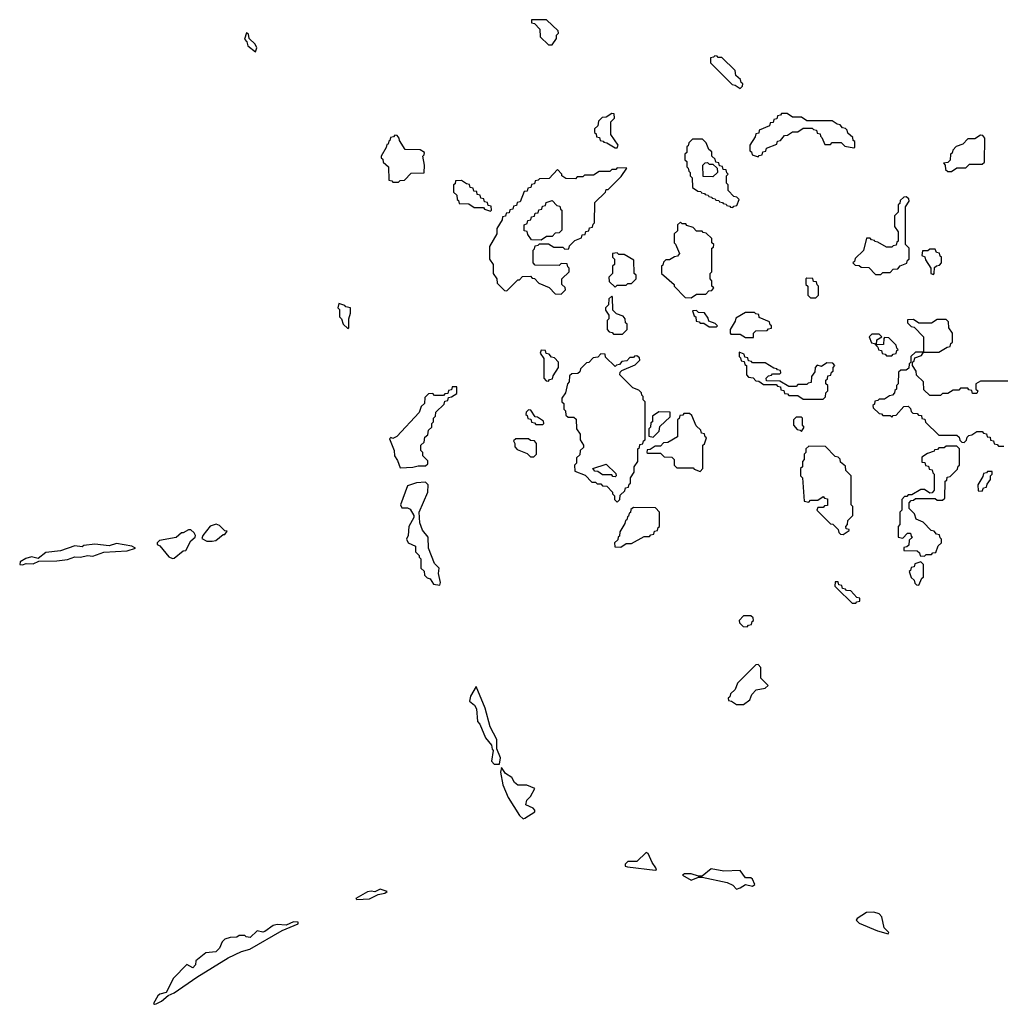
# Model space of a CAD drawing. Extents: x 2895860 to 3052244, y 542080 to 918683.
# Tile 56 of 133: x 2920800 to 2926225, y 724090 to 729540. Entities that reach past the tile are written whole.
import ezdxf

# ---------------------------------------------------------------- set-up
doc = ezdxf.new("R2010")
doc.units = 0

msp = doc.modelspace()

# ---------------------------------------------------------------- linework, layer by layer
at = {"layer": '0CON05XD'}
for points in [[(2923745, 729400), (2923770, 729435), (2923770, 729455), (2923780, 729465), (2923778.3, 729478.3), (2923715, 729540), (2923631.7, 729538.3), (2923631.7, 729521.7), (2923648.3, 729518.3), (2923678.3, 729488.3), (2923680, 729445), (2923725, 729400), (2923745, 729400)], [(2922105, 729362.5), (2922112.5, 729385), (2922103.3, 729405), (2922070, 729435), (2922065, 729460), (2922055, 729467.5), (2922043, 729433), (2922057, 729417), (2922062.5, 729395), (2922105, 729362.5)], [(2924785, 729160), (2924798.3, 729171.7), (2924800, 729185), (2924791.7, 729191.7), (2924788.3, 729208.3), (2924761.7, 729231.7), (2924758.3, 729258.3), (2924685, 729330), (2924665, 729330), (2924658.3, 729338.3), (2924645, 729340), (2924638.3, 729331.7), (2924621.7, 729328.3), (2924621.7, 729301.7), (2924741.7, 729181.7), (2924758.3, 729178.3), (2924785, 729160)], [(2924105, 728830), (2924110, 728845), (2924070, 728905), (2924070, 728975), (2924090, 728995), (2924088.3, 729018.3), (2924075, 729020), (2924045, 729000), (2924021.7, 728998.3), (2924001.7, 728978.3), (2923998.3, 728951.7), (2923980, 728935), (2923980, 728915), (2923988.3, 728908.3), (2923991.7, 728891.7), (2924008.3, 728888.3), (2924011.7, 728871.7), (2924028.3, 728868.3), (2924031.7, 728861.7), (2924048.3, 728858.3), (2924095, 728830), (2924105, 728830)], [(2924885, 728780), (2924891.7, 728788.3), (2924908.3, 728791.7), (2924911.7, 728808.3), (2924928.3, 728811.7), (2924931.7, 728828.3), (2924988.3, 728851.7), (2924991.7, 728868.3), (2925008.3, 728871.7), (2925031.7, 728898.3), (2925048.3, 728901.7), (2925075, 728920), (2925105, 728920), (2925135, 728940), (2925185, 728940), (2925191.7, 728931.7), (2925208.3, 728928.3), (2925211.7, 728911.7), (2925228.3, 728908.3), (2925230, 728895), (2925238.3, 728888.3), (2925255, 728850), (2925285, 728850), (2925295, 728860), (2925345, 728860), (2925365, 728840), (2925415, 728830), (2925420, 728835), (2925420, 728865), (2925411.7, 728871.7), (2925408.3, 728888.3), (2925381.7, 728911.7), (2925378.3, 728928.3), (2925368.3, 728938.3), (2925351.7, 728941.7), (2925338.3, 728958.3), (2925321.7, 728961.7), (2925295, 728980), (2925155, 728980), (2925125, 729000), (2925075, 729000), (2925045, 729020), (2925015, 729020), (2925008.3, 729011.7), (2924991.7, 729008.3), (2924988.3, 728991.7), (2924971.7, 728988.3), (2924968.3, 728971.7), (2924951.7, 728968.3), (2924948.3, 728951.7), (2924891.7, 728928.3), (2924888.3, 728911.7), (2924871.7, 728908.3), (2924868.3, 728891.7), (2924840, 728845), (2924840, 728815), (2924848.3, 728808.3), (2924851.7, 728791.7), (2924885, 728780)], [(2922895, 728640), (2922905, 728650), (2922928.3, 728651.7), (2922965, 728690), (2923038.3, 728691.7), (2923040, 728735), (2923030, 728785), (2923038.3, 728791.7), (2923040, 728805), (2923015, 728820), (2922931.7, 728821.7), (2922901.7, 728871.7), (2922900, 728885), (2922888.3, 728898.3), (2922875, 728900), (2922868.3, 728891.7), (2922851.7, 728888.3), (2922848.3, 728871.7), (2922841.7, 728868.3), (2922838.3, 728851.7), (2922831.7, 728848.3), (2922828.3, 728831.7), (2922800, 728785), (2922800, 728775), (2922808.3, 728768.3), (2922811.7, 728751.7), (2922840, 728725), (2922841.7, 728651.7), (2922858.3, 728648.3), (2922865, 728640), (2922895, 728640)], [(2925955, 728700), (2925985, 728720), (2926035, 728720), (2926055, 728740), (2926125, 728740), (2926138.3, 728751.7), (2926140, 728885), (2926128.3, 728898.3), (2926115, 728900), (2926085, 728880), (2926045, 728880), (2926018.3, 728851.7), (2925981.7, 728838.3), (2925961.7, 728818.3), (2925958.3, 728801.7), (2925950, 728795), (2925948.3, 728761.7), (2925935, 728750), (2925910, 728745), (2925920, 728735), (2925921.7, 728711.7), (2925935, 728700), (2925955, 728700)], [(2924745, 728500), (2924751.7, 728508.3), (2924768.3, 728511.7), (2924780, 728545), (2924768.3, 728558.3), (2924751.7, 728561.7), (2924720, 728595), (2924720, 728625), (2924710, 728635), (2924710, 728675), (2924720, 728685), (2924711.7, 728691.7), (2924708.3, 728708.3), (2924691.7, 728711.7), (2924688.3, 728728.3), (2924671.7, 728731.7), (2924668.3, 728748.3), (2924651.7, 728751.7), (2924648.3, 728768.3), (2924630, 728785), (2924628.3, 728808.3), (2924611.7, 728821.7), (2924598.3, 728858.3), (2924578.3, 728878.3), (2924521.7, 728878.3), (2924501.7, 728858.3), (2924498.3, 728841.7), (2924491.7, 728838.3), (2924490, 728805), (2924480, 728795), (2924480, 728765), (2924490, 728755), (2924490, 728725), (2924498.3, 728718.3), (2924501.7, 728701.7), (2924510, 728695), (2924510, 728675), (2924520, 728665), (2924521.7, 728611.7), (2924551.7, 728591.7), (2924568.3, 728588.3), (2924571.7, 728581.7), (2924588.3, 728578.3), (2924591.7, 728571.7), (2924608.3, 728568.3), (2924611.7, 728561.7), (2924628.3, 728558.3), (2924631.7, 728551.7), (2924648.3, 728548.3), (2924651.7, 728541.7), (2924668.3, 728538.3), (2924671.7, 728531.7), (2924688.3, 728528.3), (2924691.7, 728521.7), (2924708.3, 728518.3), (2924711.7, 728511.7), (2924728.3, 728508.3), (2924731.7, 728501.7), (2924745, 728500)], [(2923795, 728020), (2923820, 728045), (2923818.3, 728058.3), (2923800, 728075), (2923800, 728105), (2923840, 728145), (2923840, 728165), (2923831.7, 728171.7), (2923828.3, 728188.3), (2923795, 728190), (2923785, 728180), (2923651.7, 728181.7), (2923640, 728195), (2923640, 728265), (2923648.3, 728271.7), (2923651.7, 728288.3), (2923668.3, 728291.7), (2923675, 728300), (2923725, 728300), (2923755, 728280), (2923805, 728280), (2923815, 728270), (2923838.3, 728271.7), (2923841.7, 728288.3), (2923871.7, 728318.3), (2923908.3, 728331.7), (2923911.7, 728348.3), (2923928.3, 728351.7), (2923931.7, 728368.3), (2923948.3, 728371.7), (2923951.7, 728388.3), (2923968.3, 728391.7), (2923971.7, 728408.3), (2923980, 728415), (2923981.7, 728528.3), (2924040, 728585), (2924045, 728600), (2924055, 728600), (2924128.3, 728671.7), (2924158.3, 728718.3), (2924105, 728720), (2924098.3, 728711.7), (2924075, 728710), (2924065, 728700), (2924005, 728700), (2923975, 728680), (2923925, 728680), (2923915, 728670), (2923885, 728670), (2923875, 728660), (2923821.7, 728661.7), (2923800, 728675), (2923800, 728685), (2923775, 728710), (2923728.3, 728661.7), (2923675, 728660), (2923668.3, 728651.7), (2923651.7, 728648.3), (2923648.3, 728631.7), (2923631.7, 728628.3), (2923628.3, 728611.7), (2923611.7, 728608.3), (2923608.3, 728591.7), (2923591.7, 728588.3), (2923568.3, 728531.7), (2923551.7, 728528.3), (2923548.3, 728511.7), (2923531.7, 728508.3), (2923528.3, 728491.7), (2923511.7, 728488.3), (2923508.3, 728471.7), (2923491.7, 728468.3), (2923488.3, 728451.7), (2923471.7, 728448.3), (2923468.3, 728431.7), (2923440, 728385), (2923440, 728355), (2923400, 728285), (2923400, 728215), (2923420, 728185), (2923420, 728135), (2923440, 728105), (2923441.7, 728081.7), (2923481.7, 728041.7), (2923495, 728040), (2923555, 728100), (2923565, 728100), (2923581.7, 728118.3), (2923625, 728120), (2923635, 728110), (2923648.3, 728108.3), (2923671.7, 728081.7), (2923728.3, 728058.3), (2923761.7, 728021.7), (2923795, 728020)], [(2924635, 728670), (2924581.7, 728671.7), (2924580, 728735), (2924591.7, 728748.3), (2924605, 728750), (2924615, 728740), (2924635, 728740), (2924658.3, 728718.3), (2924660, 728695), (2924635, 728670)], [(2923405, 728480), (2923410, 728485), (2923408.3, 728508.3), (2923391.7, 728511.7), (2923388.3, 728528.3), (2923371.7, 728531.7), (2923368.3, 728548.3), (2923351.7, 728551.7), (2923348.3, 728568.3), (2923331.7, 728571.7), (2923328.3, 728588.3), (2923311.7, 728591.7), (2923308.3, 728608.3), (2923291.7, 728611.7), (2923288.3, 728628.3), (2923271.7, 728631.7), (2923245, 728650), (2923211.7, 728648.3), (2923208.3, 728631.7), (2923200, 728625), (2923200, 728585), (2923218.3, 728568.3), (2923220, 728545), (2923228.3, 728538.3), (2923231.7, 728521.7), (2923285, 728520), (2923315, 728500), (2923365, 728500), (2923371.7, 728491.7), (2923405, 728480)], [(2925565, 728130), (2925575, 728140), (2925615, 728140), (2925631.7, 728158.3), (2925658.3, 728161.7), (2925671.7, 728178.3), (2925708.3, 728191.7), (2925711.7, 728208.3), (2925720, 728215), (2925720, 728275), (2925700, 728295), (2925700, 728505), (2925720, 728535), (2925718.3, 728548.3), (2925705, 728560), (2925691.7, 728558.3), (2925671.7, 728538.3), (2925668.3, 728521.7), (2925660, 728515), (2925660, 728475), (2925640, 728455), (2925640, 728395), (2925660, 728365), (2925660, 728315), (2925651.7, 728308.3), (2925648.3, 728291.7), (2925631.7, 728288.3), (2925625, 728280), (2925595, 728280), (2925548.3, 728308.3), (2925531.7, 728311.7), (2925528.3, 728318.3), (2925511.7, 728321.7), (2925505, 728330), (2925485, 728330), (2925468.3, 728261.7), (2925421.7, 728218.3), (2925418.3, 728201.7), (2925410, 728195), (2925421.7, 728181.7), (2925445, 728180), (2925455, 728170), (2925498.3, 728168.3), (2925535, 728130), (2925565, 728130)], [(2923685, 728320), (2923631.7, 728321.7), (2923611.7, 728351.7), (2923608.3, 728368.3), (2923591.7, 728371.7), (2923590, 728405), (2923608.3, 728411.7), (2923611.7, 728428.3), (2923628.3, 728431.7), (2923631.7, 728448.3), (2923648.3, 728451.7), (2923651.7, 728468.3), (2923668.3, 728471.7), (2923671.7, 728488.3), (2923688.3, 728491.7), (2923691.7, 728508.3), (2923708.3, 728511.7), (2923711.7, 728528.3), (2923745, 728540), (2923771.7, 728511.7), (2923788.3, 728508.3), (2923791.7, 728491.7), (2923800, 728485), (2923800, 728375), (2923785, 728360), (2923761.7, 728358.3), (2923745, 728340), (2923715, 728340), (2923685, 728320)], [(2924515, 728000), (2924545, 728020), (2924595, 728020), (2924611.7, 728038.3), (2924628.3, 728041.7), (2924640, 728055), (2924630, 728065), (2924630, 728095), (2924620, 728105), (2924620, 728135), (2924630, 728145), (2924630, 728275), (2924638.3, 728281.7), (2924640, 728295), (2924630, 728305), (2924628.3, 728328.3), (2924598.3, 728358.3), (2924581.7, 728361.7), (2924575, 728370), (2924545, 728370), (2924525, 728390), (2924491.7, 728401.7), (2924485, 728410), (2924465, 728410), (2924455, 728420), (2924440, 728405), (2924438.3, 728371.7), (2924420, 728355), (2924420, 728305), (2924428.3, 728298.3), (2924450, 728245), (2924438.3, 728231.7), (2924421.7, 728228.3), (2924395, 728210), (2924375, 728210), (2924361.7, 728198.3), (2924358.3, 728181.7), (2924350, 728175), (2924350, 728135), (2924420, 728075), (2924420, 728065), (2924481.7, 728001.7), (2924515, 728000)], [(2924095, 728060), (2924105, 728070), (2924155, 728070), (2924165, 728080), (2924185, 728080), (2924210, 728105), (2924210, 728125), (2924200, 728135), (2924198.3, 728208.3), (2924145, 728240), (2924115, 728240), (2924105, 728250), (2924080, 728245), (2924080, 728225), (2924090, 728215), (2924090, 728185), (2924080, 728175), (2924080, 728135), (2924060, 728115), (2924061.7, 728091.7), (2924095, 728060)], [(2925855, 728130), (2925860, 728135), (2925861.7, 728168.3), (2925871.7, 728178.3), (2925888.3, 728181.7), (2925900, 728195), (2925900, 728225), (2925891.7, 728231.7), (2925888.3, 728248.3), (2925871.7, 728251.7), (2925865, 728270), (2925835, 728270), (2925825, 728260), (2925795, 728260), (2925790, 728235), (2925808.3, 728228.3), (2925811.7, 728211.7), (2925840, 728165), (2925840, 728135), (2925855, 728130)], [(2925205, 728000), (2925220, 728015), (2925220, 728065), (2925211.7, 728071.7), (2925208.3, 728088.3), (2925191.7, 728091.7), (2925188.3, 728108.3), (2925155, 728110), (2925150, 728105), (2925150, 728075), (2925160, 728065), (2925160, 728015), (2925175, 728000), (2925205, 728000)], [(2922615, 727830), (2922620, 727835), (2922620, 727885), (2922630, 727915), (2922630, 727945), (2922605, 727950), (2922598.3, 727958.3), (2922565, 727970), (2922560, 727945), (2922570, 727935), (2922570, 727895), (2922580, 727885), (2922590, 727855), (2922615, 727830)], [(2924135, 727800), (2924160, 727825), (2924160, 727855), (2924151.7, 727861.7), (2924150, 727885), (2924138.3, 727898.3), (2924101.7, 727911.7), (2924081.7, 727931.7), (2924080, 728005), (2924075, 728010), (2924060, 727995), (2924058.3, 727961.7), (2924040, 727945), (2924041.7, 727931.7), (2924060, 727905), (2924060, 727885), (2924050, 727875), (2924050, 727825), (2924061.7, 727811.7), (2924078.3, 727808.3), (2924085, 727800), (2924135, 727800)], [(2924655, 727840), (2924660, 727845), (2924648.3, 727858.3), (2924611.7, 727871.7), (2924608.3, 727888.3), (2924588.3, 727918.3), (2924555, 727920), (2924545, 727930), (2924521.7, 727928.3), (2924531.7, 727901.7), (2924540, 727895), (2924541.7, 727871.7), (2924558.3, 727868.3), (2924565, 727860), (2924585, 727860), (2924615, 727840), (2924655, 727840)], [(2924860, 727780), (2924860, 727805), (2924871.7, 727818.3), (2924935, 727820), (2924941.7, 727828.3), (2924958.3, 727831.7), (2924960, 727845), (2924951.7, 727851.7), (2924948.3, 727868.3), (2924891.7, 727891.7), (2924888.3, 727908.3), (2924871.7, 727911.7), (2924865, 727920), (2924815, 727920), (2924761.7, 727888.3), (2924758.3, 727871.7), (2924730, 727825), (2924730, 727805), (2924735, 727800), (2924785, 727800), (2924815, 727780), (2924855, 727780), (2924860, 727780)], [(2925885, 727700), (2925931.7, 727728.3), (2925948.3, 727731.7), (2925951.7, 727748.3), (2925960, 727755), (2925960, 727805), (2925940, 727835), (2925938.3, 727868.3), (2925925, 727880), (2925875, 727880), (2925845, 727860), (2925775, 727860), (2925745, 727880), (2925711.7, 727878.3), (2925711.7, 727861.7), (2925731.7, 727841.7), (2925748.3, 727838.3), (2925800, 727785), (2925800, 727700), (2925885, 727700)], [(2925540, 727740), (2925541.7, 727768.3), (2925570, 727785), (2925555, 727800), (2925515, 727800), (2925500, 727785), (2925511.7, 727751.7), (2925528.3, 727748.3), (2925535, 727740), (2925540, 727740)], [(2925625, 727680), (2925631.7, 727688.3), (2925648.3, 727691.7), (2925651.7, 727708.3), (2925660, 727715), (2925651.7, 727721.7), (2925648.3, 727738.3), (2925608.3, 727778.3), (2925585, 727780), (2925580, 727775), (2925578.3, 727741.7), (2925540, 727740), (2925540, 727735), (2925548.3, 727728.3), (2925551.7, 727711.7), (2925568.3, 727708.3), (2925571.7, 727691.7), (2925588.3, 727688.3), (2925595, 727680), (2925625, 727680)], [(2923725, 727540), (2923731.7, 727548.3), (2923748.3, 727551.7), (2923751.7, 727568.3), (2923780, 727615), (2923780, 727645), (2923758.3, 727668.3), (2923741.7, 727671.7), (2923728.3, 727688.3), (2923711.7, 727691.7), (2923708.3, 727708.3), (2923685, 727710), (2923680, 727695), (2923700, 727665), (2923700, 727555), (2923711.7, 727541.7), (2923725, 727540)], [(2924105, 726870), (2924120, 726885), (2924121.7, 726908.3), (2924148.3, 726931.7), (2924151.7, 726948.3), (2924168.3, 726951.7), (2924171.7, 726968.3), (2924180, 726975), (2924180, 727005), (2924200, 727035), (2924200, 727065), (2924220, 727095), (2924220, 727165), (2924228.3, 727171.7), (2924231.7, 727188.3), (2924248.3, 727191.7), (2924251.7, 727208.3), (2924260, 727215), (2924260, 727425), (2924250, 727435), (2924250, 727455), (2924241.7, 727461.7), (2924240, 727475), (2924225, 727490), (2924191.7, 727501.7), (2924120, 727575), (2924121.7, 727588.3), (2924131.7, 727598.3), (2924205, 727630), (2924230, 727655), (2924228.3, 727668.3), (2924215, 727680), (2924201.7, 727678.3), (2924195, 727670), (2924175, 727670), (2924158.3, 727651.7), (2924131.7, 727648.3), (2924118.3, 727631.7), (2924101.7, 727628.3), (2924095, 727620), (2924041.7, 727671.7), (2924038.3, 727688.3), (2924015, 727690), (2923998.3, 727671.7), (2923971.7, 727668.3), (2923948.3, 727641.7), (2923935, 727640), (2923901.7, 727608.3), (2923898.3, 727591.7), (2923888.3, 727581.7), (2923855, 727580), (2923841.7, 727568.3), (2923840, 727535), (2923830, 727525), (2923820, 727475), (2923800, 727445), (2923800, 727425), (2923810, 727415), (2923810, 727385), (2923820, 727375), (2923821.7, 727351.7), (2923835, 727340), (2923865, 727340), (2923878.3, 727328.3), (2923880, 727275), (2923900, 727245), (2923900, 727215), (2923920, 727185), (2923918.3, 727171.7), (2923900, 727155), (2923898.3, 727131.7), (2923880, 727115), (2923880, 727085), (2923870, 727075), (2923871.7, 727041.7), (2923928.3, 727018.3), (2923965, 726980), (2923985, 726980), (2923995, 726970), (2924015, 726970), (2924025, 726960), (2924048.3, 726958.3), (2924080, 726925), (2924080, 726915), (2924090, 726905), (2924090, 726885), (2924105, 726870)], [(2925245, 727440), (2925258.3, 727451.7), (2925260, 727475), (2925270, 727485), (2925270, 727515), (2925260, 727525), (2925260, 727545), (2925268.3, 727551.7), (2925271.7, 727568.3), (2925288.3, 727571.7), (2925291.7, 727588.3), (2925300, 727595), (2925300, 727615), (2925310, 727625), (2925298.3, 727638.3), (2925265, 727640), (2925235, 727620), (2925211.7, 727628.3), (2925200, 727615), (2925198.3, 727591.7), (2925180, 727565), (2925178.3, 727531.7), (2925161.7, 727528.3), (2925155, 727520), (2925105, 727520), (2925095, 727510), (2925055, 727510), (2925005, 727540), (2924931.7, 727541.7), (2924930, 727555), (2924941.7, 727568.3), (2924958.3, 727571.7), (2924965, 727580), (2925005, 727580), (2925010, 727585), (2925008.3, 727598.3), (2924991.7, 727601.7), (2924988.3, 727608.3), (2924971.7, 727611.7), (2924925, 727640), (2924855, 727640), (2924848.3, 727648.3), (2924831.7, 727651.7), (2924828.3, 727668.3), (2924811.7, 727671.7), (2924808.3, 727688.3), (2924780, 727700), (2924780, 727675), (2924788.3, 727668.3), (2924791.7, 727651.7), (2924808.3, 727648.3), (2924811.7, 727631.7), (2924820, 727625), (2924820, 727575), (2924831.7, 727561.7), (2924858.3, 727558.3), (2924871.7, 727541.7), (2924888.3, 727538.3), (2924915, 727520), (2924985, 727520), (2924991.7, 727511.7), (2925008.3, 727508.3), (2925011.7, 727491.7), (2925028.3, 727488.3), (2925031.7, 727471.7), (2925048.3, 727468.3), (2925055, 727460), (2925105, 727460), (2925135, 727440), (2925245, 727440)], [(2926445, 727540), (2926115, 727540), (2926090, 727525), (2926090, 727495), (2926100, 727485), (2926095, 727470), (2926071.7, 727471.7), (2926068.3, 727488.3), (2926051.7, 727491.7), (2926045, 727500), (2926005, 727500), (2925995, 727490), (2925965, 727490), (2925935, 727470), (2925905, 727470), (2925895, 727460), (2925835, 727460), (2925801.7, 727491.7), (2925800, 727535), (2925761.7, 727571.7), (2925760, 727595), (2925740, 727625), (2925740, 727645), (2925748.3, 727651.7), (2925751.7, 727668.3), (2925788.3, 727681.7), (2925800, 727700), (2925755, 727700), (2925730, 727675), (2925730, 727645), (2925720, 727635), (2925718.3, 727611.7), (2925705, 727600), (2925675, 727600), (2925661.7, 727588.3), (2925660, 727525), (2925650, 727515), (2925650, 727495), (2925641.7, 727488.3), (2925640, 727475), (2925628.3, 727461.7), (2925611.7, 727458.3), (2925585, 727440), (2925555, 727440), (2925548.3, 727431.7), (2925531.7, 727428.3), (2925528.3, 727411.7), (2925520, 727405), (2925521.7, 727391.7), (2925555, 727360), (2925568.3, 727358.3), (2925575, 727350), (2925615, 727350), (2925625, 727340), (2925631.7, 727348.3), (2925648.3, 727351.7), (2925691.7, 727398.3), (2925715, 727400), (2925728.3, 727388.3), (2925731.7, 727371.7), (2925741.7, 727361.7), (2925765, 727360), (2925771.7, 727351.7), (2925788.3, 727348.3), (2925791.7, 727331.7), (2925808.3, 727328.3), (2925811.7, 727311.7), (2925885, 727240), (2925985, 727240), (2925998.3, 727228.3), (2926001.7, 727211.7), (2926011.7, 727201.7), (2926025, 727200), (2926038.3, 727211.7), (2926041.7, 727228.3), (2926051.7, 727238.3), (2926068.3, 727241.7), (2926095, 727260), (2926125, 727260), (2926131.7, 727251.7), (2926148.3, 727248.3), (2926151.7, 727231.7), (2926168.3, 727228.3), (2926171.7, 727211.7), (2926188.3, 727208.3), (2926191.7, 727191.7), (2926208.3, 727188.3), (2926215, 727180), (2926245, 727180)], [(2922905, 727060), (2922975, 727062.5), (2923005, 727070), (2923045, 727070), (2923058.3, 727081.7), (2923058.3, 727098.3), (2923030, 727125), (2923030, 727145), (2923020, 727155), (2923020, 727185), (2923038.3, 727201.7), (2923041.7, 727228.3), (2923058.3, 727241.7), (2923061.7, 727268.3), (2923080, 727285), (2923080, 727305), (2923090, 727315), (2923090, 727335), (2923100, 727345), (2923101.7, 727368.3), (2923148.3, 727411.7), (2923151.7, 727428.3), (2923168.3, 727431.7), (2923171.7, 727448.3), (2923188.3, 727451.7), (2923218.3, 727471.7), (2923218.3, 727508.3), (2923191.7, 727508.3), (2923188.3, 727491.7), (2923171.7, 727488.3), (2923168.3, 727471.7), (2923151.7, 727468.3), (2923145, 727460), (2923095, 727460), (2923085, 727470), (2923061.7, 727468.3), (2923041.7, 727448.3), (2923040, 727415), (2923021.7, 727398.3), (2923010, 727365), (2922886.4, 727233.6), (2922865, 727222.5), (2922853, 727227), (2922845, 727220), (2922872.5, 727155), (2922873.3, 727125), (2922890.7, 727100.7), (2922905, 727060)], [(2923695, 727300), (2923700, 727305), (2923698.3, 727318.3), (2923665, 727340), (2923651.7, 727341.7), (2923628.3, 727378.3), (2923615, 727380), (2923601.7, 727368.3), (2923600, 727355), (2923608.3, 727348.3), (2923611.7, 727331.7), (2923628.3, 727328.3), (2923631.7, 727311.7), (2923648.3, 727308.3), (2923655, 727300), (2923695, 727300)], [(2924565, 727040), (2924580, 727055), (2924580, 727185), (2924588.3, 727191.7), (2924600, 727225), (2924591.7, 727231.7), (2924588.3, 727248.3), (2924571.7, 727251.7), (2924568.3, 727268.3), (2924541.7, 727291.7), (2924518.3, 727348.3), (2924505, 727360), (2924475, 727360), (2924468.3, 727351.7), (2924451.7, 727348.3), (2924448.3, 727331.7), (2924440, 727325), (2924438.3, 727231.7), (2924385, 727200), (2924361.7, 727198.3), (2924345, 727180), (2924315, 727180), (2924288.3, 727161.7), (2924271.7, 727158.3), (2924270, 727145), (2924275, 727140), (2924345, 727140), (2924365, 727120), (2924408.3, 727118.3), (2924420, 727105), (2924420, 727075), (2924435, 727060), (2924525, 727060), (2924531.7, 727051.7), (2924565, 727040)], [(2924305, 727230), (2924338.3, 727261.7), (2924341.7, 727288.3), (2924398.3, 727341.7), (2924398.3, 727368.3), (2924335, 727370), (2924300, 727345), (2924300, 727315), (2924291.7, 727308.3), (2924290, 727285), (2924280, 727275), (2924280, 727235), (2924305, 727230)], [(2925125, 727260), (2925140, 727285), (2925130, 727295), (2925130, 727335), (2925125, 727340), (2925095, 727340), (2925080, 727325), (2925080, 727295), (2925101.7, 727271.7), (2925118.3, 727268.3), (2925125, 727260)], [(2923645, 727120), (2923660, 727135), (2923660, 727195), (2923648.3, 727208.3), (2923625, 727210), (2923615, 727220), (2923545, 727220), (2923531.7, 727208.3), (2923540, 727195), (2923540, 727175), (2923551.7, 727161.7), (2923608.3, 727138.3), (2923625, 727120), (2923645, 727120)], [(2925355, 726690), (2925388.3, 726711.7), (2925388.3, 726718.3), (2925371.7, 726721.7), (2925370, 726735), (2925380, 726745), (2925381.7, 726768.3), (2925410, 726795), (2925410, 726845), (2925400, 726855), (2925400, 727015), (2925370, 727045), (2925368.3, 727068.3), (2925341.7, 727091.7), (2925338.3, 727108.3), (2925328.3, 727118.3), (2925311.7, 727121.7), (2925258.3, 727178.3), (2925165, 727180), (2925150, 727165), (2925150, 727145), (2925140, 727135), (2925140, 727105), (2925130, 727095), (2925130, 727065), (2925120, 727055), (2925120, 727015), (2925130, 727005), (2925140, 726875), (2925165, 726870), (2925175, 726880), (2925215, 726880), (2925245, 726900), (2925251.7, 726891.7), (2925268.3, 726888.3), (2925268.3, 726851.7), (2925251.7, 726848.3), (2925245, 726840), (2925215, 726840), (2925210, 726825), (2925285, 726750), (2925298.3, 726748.3), (2925328.3, 726718.3), (2925331.7, 726701.7), (2925341.7, 726691.7), (2925355, 726690)], [(2925805, 726570), (2925815, 726580), (2925845, 726580), (2925851.7, 726588.3), (2925868.3, 726591.7), (2925881.7, 726628.3), (2925900, 726645), (2925900, 726665), (2925891.7, 726671.7), (2925888.3, 726688.3), (2925871.7, 726691.7), (2925858.3, 726708.3), (2925841.7, 726711.7), (2925798.3, 726758.3), (2925760, 726775), (2925750, 726805), (2925720, 726835), (2925720, 726865), (2925731.7, 726878.3), (2925745, 726880), (2925755, 726890), (2925865, 726890), (2925875, 726880), (2925905, 726880), (2925918.3, 726891.7), (2925920, 726985), (2925928.3, 726991.7), (2925931.7, 727008.3), (2925948.3, 727011.7), (2925988.3, 727051.7), (2925991.7, 727068.3), (2926000, 727075), (2926000, 727165), (2925985, 727180), (2925925, 727180), (2925915, 727170), (2925885, 727170), (2925878.3, 727161.7), (2925861.7, 727158.3), (2925858.3, 727151.7), (2925821.7, 727138.3), (2925791.7, 727118.3), (2925791.7, 727091.7), (2925808.3, 727088.3), (2925811.7, 727071.7), (2925828.3, 727068.3), (2925831.7, 727051.7), (2925848.3, 727048.3), (2925851.7, 727031.7), (2925860, 727025), (2925860, 726935), (2925848.3, 726921.7), (2925835, 726920), (2925805, 726940), (2925785, 726940), (2925735, 726910), (2925715, 726910), (2925708.3, 726901.7), (2925695, 726900), (2925680, 726885), (2925680, 726825), (2925670, 726815), (2925670, 726745), (2925660, 726735), (2925660, 726675), (2925685, 726670), (2925711.7, 726698.3), (2925728.3, 726698.3), (2925731.7, 726681.7), (2925740, 726675), (2925721.7, 726658.3), (2925718.3, 726631.7), (2925708.3, 726621.7), (2925691.7, 726618.3), (2925691.7, 726601.7), (2925765, 726600), (2925778.3, 726588.3), (2925781.7, 726571.7), (2925805, 726570)], [(2924095, 727010), (2924081.7, 727011.7), (2924075, 727020), (2924025, 727020), (2923998.3, 727038.3), (2923981.7, 727041.7), (2923970, 727055), (2924045, 727080), (2924098.3, 727028.3), (2924100, 727015), (2924095, 727010)], [(2926125, 726930), (2926131.7, 726948.3), (2926148.3, 726951.7), (2926151.7, 726968.3), (2926170, 726995), (2926170, 727015), (2926180, 727025), (2926180, 727040), (2926155, 727040), (2926148.3, 727031.7), (2926131.7, 727028.3), (2926128.3, 727011.7), (2926100, 726965), (2926101.7, 726931.7), (2926125, 726930)], [(2923125, 726410), (2923127.5, 726425), (2923117.5, 726475), (2923120, 726505), (2923095, 726530), (2923062.5, 726615), (2923060, 726675), (2923027.5, 726715), (2923013.3, 726755), (2923010, 726815), (2923057.5, 726925), (2923060, 726965), (2923045, 726980), (2922995, 726976.7), (2922945, 726960), (2922907.5, 726855), (2922915, 726837.5), (2922945, 726838.8), (2922960, 726830), (2922980, 726795), (2922980, 726785), (2922952.5, 726735), (2922950, 726685), (2922940, 726665), (2922950, 726645), (2922990, 726625), (2922990, 726595), (2923010, 726575), (2923010, 726565), (2923020, 726555), (2923020, 726505), (2923038.3, 726488.3), (2923040, 726465), (2923055, 726450), (2923070, 726445), (2923090, 726415), (2923125, 726410)], [(2924125, 726620), (2924155, 726640), (2924185, 726640), (2924255, 726680), (2924285, 726680), (2924291.7, 726688.3), (2924308.3, 726691.7), (2924311.7, 726708.3), (2924328.3, 726711.7), (2924331.7, 726728.3), (2924340, 726735), (2924340, 726815), (2924318.3, 726838.3), (2924195, 726840), (2924181.7, 726828.3), (2924178.3, 726811.7), (2924171.7, 726808.3), (2924168.3, 726791.7), (2924161.7, 726788.3), (2924158.3, 726771.7), (2924151.7, 726768.3), (2924148.3, 726751.7), (2924120, 726705), (2924118.3, 726681.7), (2924111.7, 726678.3), (2924108.3, 726661.7), (2924090, 726645), (2924091.7, 726621.7), (2924125, 726620)], [(2921645, 726557.5), (2921655, 726560), (2921705, 726600), (2921718.3, 726601.7), (2921747.5, 726655), (2921770, 726675), (2921772.5, 726685), (2921765, 726700), (2921747, 726717), (2921733, 726717), (2921705, 726700), (2921695, 726700), (2921665, 726673.3), (2921573, 726657), (2921560, 726645), (2921560, 726635), (2921575, 726627.5), (2921625, 726567.5), (2921645, 726557.5)], [(2921865, 726653.3), (2921885, 726657.5), (2921925, 726690), (2921935, 726690), (2921948.3, 726708.3), (2921935, 726710), (2921905, 726740), (2921887, 726747), (2921853, 726737), (2921812.5, 726685), (2921808.3, 726668.3), (2921835, 726653.3), (2921865, 726653.3)], [(2920815, 726522.5), (2920835, 726530), (2920875, 726528.8), (2920906.7, 726543.3), (2921005, 726544.3), (2921065, 726551.4), (2921105, 726567.1), (2921135.5, 726564.5), (2921175, 726574), (2921205, 726571.1), (2921265, 726592), (2921395, 726600), (2921440, 726615), (2921420, 726625), (2921335, 726640), (2921295, 726627.5), (2921215, 726637.5), (2921155, 726630), (2921145, 726622.5), (2921105, 726627.5), (2921025, 726600), (2920945, 726590), (2920901.7, 726558.3), (2920865, 726566.7), (2920833, 726557), (2920801.7, 726538.3), (2920800, 726525), (2920815, 726522.5)], [(2925775, 726410), (2925791.7, 726448.3), (2925800, 726455), (2925800, 726525), (2925785, 726540), (2925751.7, 726528.3), (2925748.3, 726511.7), (2925731.7, 726508.3), (2925728.3, 726491.7), (2925720, 726485), (2925731.7, 726451.7), (2925748.3, 726438.3), (2925751.7, 726421.7), (2925761.7, 726411.7), (2925775, 726410)], [(2925425, 726310), (2925431.7, 726318.3), (2925448.3, 726321.7), (2925448.3, 726338.3), (2925431.7, 726341.7), (2925398.3, 726378.3), (2925375, 726380), (2925368.3, 726388.3), (2925351.7, 726391.7), (2925348.3, 726408.3), (2925331.7, 726411.7), (2925328.3, 726428.3), (2925311.7, 726428.3), (2925310, 726405), (2925321.7, 726391.7), (2925405, 726310), (2925425, 726310)], [(2924825, 726180), (2924831.7, 726188.3), (2924848.3, 726191.7), (2924851.7, 726208.3), (2924860, 726215), (2924858.3, 726228.3), (2924845, 726240), (2924805, 726240), (2924780, 726215), (2924781.7, 726201.7), (2924801.7, 726181.7), (2924825, 726180)], [(2924805, 725750), (2924840, 725775), (2924850, 725805), (2924875, 725830), (2924925, 725840), (2924940, 725855), (2924900, 725895), (2924900, 725955), (2924885, 725970), (2924871.7, 725968.3), (2924771.7, 725868.3), (2924758.3, 725831.7), (2924731.7, 725808.3), (2924728.3, 725791.7), (2924720, 725785), (2924721.7, 725771.7), (2924738.3, 725768.3), (2924765, 725750), (2924805, 725750)], [(2923455, 725420), (2923460, 725455), (2923440, 725505), (2923440, 725555), (2923403.3, 725625), (2923375, 725730), (2923325, 725850), (2923293.8, 725795), (2923288.3, 725768.3), (2923316.4, 725746.4), (2923327.5, 725725), (2923332.5, 725655), (2923345, 725640), (2923377.5, 725565), (2923410, 725525), (2923413, 725503), (2923420, 725495), (2923410, 725435), (2923425, 725420), (2923455, 725420)], [(2923585, 725117.5), (2923595, 725120), (2923650, 725155), (2923650, 725165), (2923640, 725175), (2923600, 725195), (2923605, 725220), (2923625, 725240), (2923650, 725285), (2923605, 725302.5), (2923555, 725303.8), (2923538.1, 725318.1), (2923523.3, 725345), (2923486.7, 725366.7), (2923465, 725400), (2923460, 725375), (2923473.3, 725305), (2923502.5, 725235), (2923564.2, 725134.2), (2923585, 725117.5)], [(2924315, 724832), (2924322.5, 724835), (2924318.8, 724845), (2924298.8, 724875), (2924277.5, 724925), (2924265, 724930), (2924215, 724880), (2924165, 724880), (2924150, 724865), (2924150, 724855), (2924161.7, 724851.7), (2924315, 724832)], [(2924765, 724726.7), (2924785, 724733.8), (2924815, 724753.3), (2924855, 724743.8), (2924866.7, 724753.3), (2924855, 724782.5), (2924845, 724790), (2924815, 724790), (2924785, 724830), (2924695, 724827.5), (2924625, 724840), (2924575, 724800), (2924555, 724800), (2924515, 724813.1), (2924477, 724813), (2924467.5, 724805), (2924515, 724778), (2924555, 724794.2), (2924575, 724794), (2924714.3, 724764.3), (2924745, 724748.8), (2924765, 724726.7)], [(2922665, 724670), (2922735, 724674.2), (2922783, 724697), (2922820, 724705), (2922832.5, 724715), (2922795, 724726.7), (2922765, 724712.5), (2922745, 724716.7), (2922725, 724712.5), (2922660, 724675), (2922665, 724670)], [(2925605, 724480), (2925608.3, 724488.3), (2925583, 724513), (2925570, 724575), (2925555, 724590), (2925525, 724600), (2925485, 724597.5), (2925432.5, 724565), (2925427.5, 724555), (2925445, 724540), (2925545, 724496.7), (2925605, 724480)], [(2921545, 724090), (2921555, 724093.3), (2921585, 724106.7), (2921621.2, 724138.8), (2921655, 724154), (2921779.2, 724240.8), (2921952.9, 724347.1), (2922027.1, 724382.9), (2922073.3, 724395), (2922251.7, 724498.3), (2922340, 724535), (2922340, 724545), (2922315, 724546.7), (2922275, 724527.5), (2922225, 724532.5), (2922203, 724527), (2922157, 724493), (2922145, 724490), (2922113, 724497), (2922075, 724460), (2922053, 724463), (2922045, 724470), (2922015, 724470), (2922001.7, 724461.7), (2921965, 724460), (2921935, 724450), (2921920, 724435), (2921905, 724400), (2921885, 724380), (2921830, 724375), (2921775, 724330), (2921771.7, 724308.3), (2921757.5, 724292.5), (2921725, 724310), (2921650, 724235), (2921610, 724155), (2921575, 724146.7), (2921563.9, 724136.1), (2921540, 724095), (2921545, 724090)]]:
    msp.add_lwpolyline(points, dxfattribs=at)

doc.saveas('drawing.dxf')
